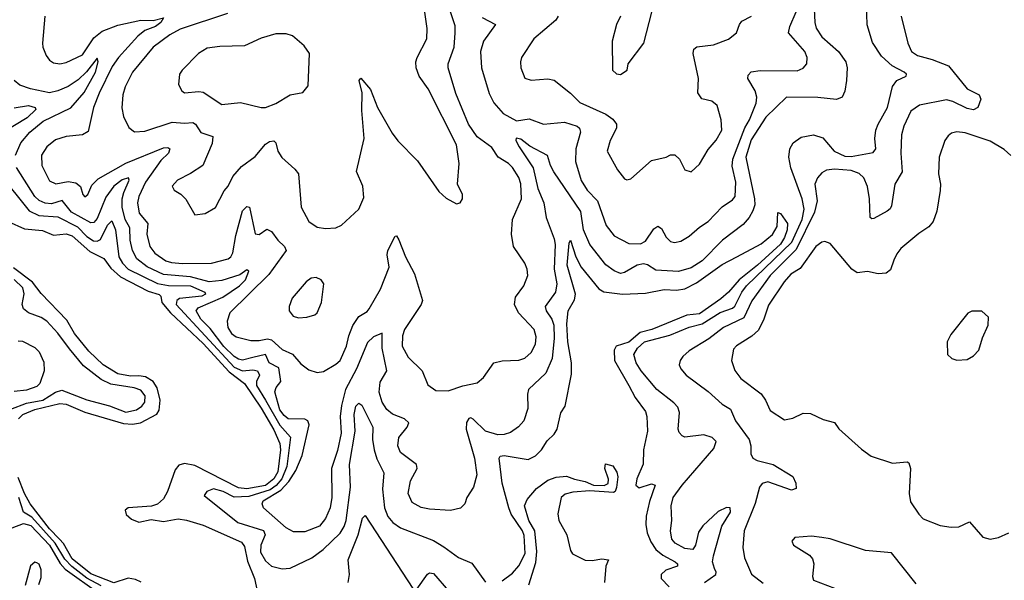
# Model space of a CAD drawing. Extents: x 2057697 to 2160550, y 827490 to 1016834.
# Tile 40 of 256: x 2064322 to 2069063, y 891036 to 893738. Entities that reach past the tile are written whole.
import ezdxf

# ---------------------------------------------------------------- set-up
doc = ezdxf.new("R2010")
doc.units = 0

msp = doc.modelspace()

# ---------------------------------------------------------------- linework, layer by layer
at = {"layer": '0CON20XD'}
for points in [[(2068137.3, 893987.3), (2068150.7, 893725), (2068157.1, 893697.1), (2068184.4, 893654.4), (2068264.7, 893585), (2068300, 893535), (2068306, 893505), (2068303.4, 893445), (2068295, 893393.3), (2068283.1, 893365), (2068255, 893353.9), (2068165, 893362.8), (2068015, 893363.8), (2067915, 893267.4), (2067845, 893159.2), (2067818.8, 893075), (2067860.5, 892875), (2067861.3, 892845), (2067852.6, 892817.4), (2067834.8, 892785.2), (2067805, 892751.5), (2067706.2, 892675), (2067608.8, 892575), (2067555, 892542.5), (2067495, 892524.2), (2067385, 892530.6), (2067345, 892556.2), (2067325, 892560.8), (2067294.8, 892555.2), (2067235, 892518.9), (2067215.4, 892515.4), (2067185, 892527.7), (2067145, 892557.3), (2067067.6, 892655), (2067037.5, 892725), (2067024, 892814), (2066894.5, 893005), (2066877.9, 893035), (2066863.4, 893083.4), (2066778.4, 893128.4), (2066735, 893161.8), (2066712.7, 893167.3), (2066710.9, 893155), (2066726.9, 893125), (2066794.6, 893024.6), (2066816.3, 892925), (2066846.2, 892855), (2066857.6, 892785), (2066895, 892682), (2066900, 892655), (2066895.7, 892535.7), (2066908.3, 892465), (2066902.2, 892425), (2066851.8, 892355), (2066856.5, 892335), (2066885.1, 892295.1), (2066893.4, 892265), (2066896.2, 892203.8), (2066885.6, 892104.4), (2066855.7, 892034.3), (2066772.2, 891955), (2066767, 891933), (2066768.6, 891865), (2066749.7, 891805), (2066724.1, 891775.9), (2066685, 891748.1), (2066655, 891738.4), (2066625, 891737.8), (2066565, 891754.7), (2066505, 891813.6), (2066495, 891819.5), (2066485, 891816.7), (2066473.3, 891796.7), (2066471.9, 891765), (2066511.4, 891625), (2066522.7, 891545), (2066506.4, 891485), (2066475.8, 891435), (2066466.2, 891405), (2066445, 891383.8), (2066396.8, 891373.2), (2066295, 891378.5), (2066255, 891387.7), (2066211.9, 891411.9), (2066192.9, 891455), (2066204.1, 891515.9), (2066235.6, 891575), (2066232.1, 891595), (2066155, 891652.5), (2066142.3, 891685), (2066146.9, 891725), (2066187.3, 891775), (2066195.5, 891795), (2066175.6, 891815), (2066117.4, 891837.4), (2066089.9, 891859.9), (2066067.6, 891895), (2066053.6, 891943.6), (2066058.1, 891991.9), (2066089.7, 892045), (2066067.6, 892155), (2066067.9, 892227.9), (2066025, 892210), (2065997.3, 892182.7), (2065943.7, 892055), (2065891.3, 891955), (2065870.9, 891879.1), (2065864.8, 891825), (2065869.3, 891745), (2065851.5, 891661.5)], [(2067619.5, 891025), (2067674.5, 891065), (2067676.2, 891075), (2067666.9, 891093.1), (2067657.8, 891125), (2067662.5, 891155), (2067702.8, 891297.2), (2067744.5, 891365), (2067743.8, 891385), (2067725, 891387.5), (2067685, 891367.8), (2067611.1, 891298.9), (2067591, 891269), (2067576.7, 891205), (2067563.3, 891185), (2067525, 891189.2), (2067477.8, 891215), (2067462.7, 891235), (2067456.4, 891275), (2067462.3, 891325), (2067458.2, 891395), (2067469.1, 891435), (2067511.5, 891495), (2067665, 891672.2), (2067675.5, 891705), (2067656, 891725), (2067616.8, 891736.8), (2067525, 891725.8), (2067512.1, 891732.1), (2067498.1, 891748.1), (2067493.1, 891765), (2067498.5, 891845), (2067490.9, 891870.8), (2067472.3, 891892.3), (2067390.4, 891955), (2067315, 892045.4), (2067291.2, 892085), (2067279.1, 892125), (2067296.4, 892155), (2067331.1, 892185), (2067452.3, 892217.7), (2067545, 892255.9), (2067607.9, 892272.1), (2067695, 892326.7), (2067755, 892347.9), (2067765, 892356.6), (2067798.7, 892425), (2067822.3, 892455), (2068039.4, 892665), (2068089.2, 892775), (2068098.7, 892825), (2068090.2, 892875), (2068035, 893024), (2068026, 893075), (2068031.1, 893115), (2068045.9, 893144.1), (2068085, 893171.8), (2068145, 893183.2), (2068189, 893169), (2068244.2, 893104.2), (2068295, 893079.9), (2068325, 893079), (2068431.9, 893098.1), (2068443.8, 893116.2), (2068440.3, 893165), (2068444.8, 893205), (2068455.6, 893235), (2068501.3, 893315), (2068524.1, 893415.9), (2068545, 893445.4), (2068590, 893465), (2068591.9, 893475), (2068580.5, 893485), (2068523.9, 893515), (2068471.7, 893561.7), (2068428.1, 893628.1), (2068403.6, 893713.7), (2068398.3, 893868.3)], [(2064442.5, 893755), (2064432.5, 893625), (2064432.9, 893605), (2064448.6, 893565), (2064465, 893542.5), (2064485, 893530.6), (2064515, 893525.7), (2064545, 893531.1), (2064625, 893569.2), (2064678.9, 893651.1), (2064718.3, 893681.7), (2064795, 893711.9), (2064905, 893736.2), (2064965, 893734.1), (2065015, 893746.2), (2065001.2, 893725), (2064975.4, 893705), (2064925, 893685.7), (2064891.5, 893658.5), (2064798.4, 893555), (2064767.9, 893512.1), (2064705, 893384.5), (2064677.6, 893315), (2064651.2, 893198.8), (2064625, 893182.5), (2064545, 893175.5), (2064495, 893158.2), (2064452.2, 893125), (2064427.3, 893085), (2064427.7, 893035), (2064465, 892960.5), (2064496.6, 892946.6), (2064555, 892957.6), (2064592.1, 892952.1), (2064614.7, 892934.7), (2064625.8, 892895), (2064635, 892884.3), (2064650.6, 892895), (2064669.3, 892940.7), (2064699, 892971), (2064833.6, 893046.4)], [(2065322.5, 893767.5), (2065095, 893692.5), (2065044.8, 893665.2), (2064965, 893604.6), (2064865, 893485.6), (2064830.4, 893415), (2064818.9, 893375), (2064813.2, 893313.2), (2064821.1, 893271.1), (2064847.6, 893217.6), (2064875, 893198.1), (2064925, 893201.2), (2065056.1, 893243.9), (2065115, 893238.7), (2065155, 893243.1), (2065169.1, 893235), (2065194.2, 893194.2), (2065252.5, 893175), (2065249.3, 893140.7), (2065204, 893035), (2065145, 892996), (2065081.2, 892965), (2065056.2, 892935), (2065065, 892916.7), (2065097.3, 892897.3), (2065122.3, 892872.3), (2065165, 892796.7), (2065215, 892804), (2065265, 892833.3), (2065306.8, 892913.2), (2065325, 892936.2), (2065347.9, 892982.1), (2065390.2, 893029.8), (2065455, 893079.2), (2065505, 893138.5), (2065525, 893151.5), (2065545, 893154.2), (2065554.5, 893144.5), (2065564.6, 893105), (2065584.1, 893074.1), (2065647.5, 893017.5), (2065664.4, 892995), (2065677.1, 892835), (2065715, 892766), (2065755, 892737.5), (2065795, 892730.8), (2065845, 892734), (2065871.7, 892748.3), (2065955.4, 892824.6), (2065979.7, 892880.3), (2065974.5, 892935), (2065943.4, 893006.6), (2065981.1, 893165), (2065969.1, 893300.9), (2065971.8, 893385), (2065956.7, 893445), (2065965, 893456), (2066011.5, 893401.5), (2066044.5, 893315), (2066115, 893190.8), (2066143.5, 893153.5), (2066237.4, 893057.4), (2066340.5, 892910.5), (2066375, 892877.5), (2066425, 892850), (2066442.5, 892855), (2066453.8, 892875), (2066453.8, 892895), (2066430.8, 892945), (2066437.5, 893045), (2066425.4, 893135), (2066289.1, 893405), (2066245.5, 893465), (2066230.5, 893505), (2066229.5, 893535), (2066235.6, 893555), (2066283.1, 893645), (2066284.3, 893695), (2066271.9, 893785)], [(2064833.6, 893046.4), (2065015, 893119.5), (2065035, 893121.2), (2065044.4, 893115), (2065038.2, 893095), (2065001.1, 893058.9), (2064927.5, 892955), (2064895.8, 892885), (2064889.2, 892855), (2064897.5, 892805), (2064939.1, 892755), (2064933.9, 892705), (2064948.9, 892645), (2064973, 892613), (2065025.5, 892575), (2065053, 892567), (2065106.5, 892563.5), (2065245, 892563.9), (2065325.6, 892585), (2065337.9, 892595), (2065347.5, 892615), (2065361.9, 892698.1), (2065395, 892817.5), (2065415, 892838.2), (2065429.2, 892835), (2065455, 892706), (2065475, 892703.1), (2065512, 892728), (2065535, 892717.5), (2065564.7, 892675), (2065597.3, 892645), (2065604.6, 892625), (2065520.8, 892509.2), (2065334.5, 892325), (2065320.5, 892285), (2065323.6, 892255), (2065342.2, 892225), (2065365, 892209.1), (2065435, 892192.2), (2065475, 892191.1), (2065515, 892199.2), (2065535, 892195.2), (2065585, 892148.2), (2065636.2, 892126.2), (2065675, 892079.5), (2065715, 892051.1), (2065755, 892038.1), (2065785, 892043.1), (2065845, 892077.3), (2065865, 892095.6), (2065895, 892164.2), (2065906.9, 892215), (2065926.6, 892263.4), (2065955, 892307.5), (2065995, 892331.2), (2066005, 892343.8), (2066058.6, 892438.6), (2066101.5, 892545), (2066091.9, 892605), (2066094.3, 892625), (2066130, 892695), (2066136.4, 892696.4), (2066147.7, 892677.7), (2066180, 892595), (2066223.7, 892513.7), (2066261.4, 892385), (2066255.6, 892365), (2066174.7, 892245), (2066164.7, 892214.7), (2066163.9, 892165), (2066191.9, 892111.9), (2066259.4, 892045), (2066287.7, 891977.7), (2066325, 891950.8), (2066385, 891948.6), (2066455, 891973.6), (2066525, 891988.1), (2066556, 892014), (2066605, 892083.5), (2066645, 892094.1), (2066725, 892096.7), (2066753.7, 892106.3), (2066785, 892134.5), (2066805.3, 892175), (2066808.8, 892208.8), (2066798.7, 892245), (2066724.6, 892325), (2066704.6, 892365.4), (2066709.3, 892400.7), (2066748.9, 892455), (2066768.1, 892505), (2066765.6, 892535), (2066754.5, 892564.5), (2066700, 892645), (2066689.4, 892705), (2066695.6, 892775), (2066738.2, 892875), (2066735, 892946.2), (2066725, 892977.1), (2066695, 893025.5), (2066675, 893045.4), (2066625.3, 893075.3), (2066595, 893121.8), (2066525, 893173.1), (2066482.7, 893235), (2066422.2, 893382.2), (2066385.8, 893505), (2066385.8, 893525), (2066414.4, 893605), (2066418.5, 893675), (2066418.6, 893708.6), (2066393, 893785)], [(2066548.8, 893748.8), (2066613.3, 893715), (2066555.4, 893635), (2066540.8, 893585), (2066546.1, 893505), (2066582, 893382), (2066605, 893336.9), (2066650.5, 893285), (2066715, 893250), (2066775, 893259.6), (2066845, 893233.8), (2066945, 893244.7), (2067006.5, 893225), (2067018.2, 893215), (2067022.5, 893195), (2067000.3, 893115), (2066998.2, 893055), (2067025, 892962.2), (2067055, 892916.2), (2067104.5, 892864.5), (2067146.1, 892746.1), (2067185, 892696.1), (2067255, 892660), (2067311.5, 892658.5), (2067335, 892671.2), (2067375, 892730), (2067395, 892743.1), (2067411.8, 892731.8), (2067435, 892689.4), (2067455, 892668.5), (2067475, 892663.6), (2067505, 892670.9), (2067545, 892694.5), (2067595, 892737.9), (2067636.9, 892765), (2067705, 892835.6), (2067755, 892869.6), (2067766.9, 892885), (2067769.7, 892955), (2067752.6, 893032.6), (2067756, 893065), (2067813.1, 893216.9), (2067835.5, 893255), (2067867.5, 893335), (2067871.8, 893365), (2067863.1, 893395), (2067828.6, 893455), (2067829.2, 893470.8), (2067843.5, 893486.5), (2067887.8, 893492.2), (2068065, 893491.5), (2068095, 893504.3), (2068112.9, 893525), (2068114.4, 893555), (2068102.5, 893585), (2068024.4, 893675), (2068030, 893705), (2068061.5, 893775)], [(2066915.6, 893755), (2066903.5, 893735), (2066797.1, 893645), (2066738.6, 893555), (2066732.9, 893535), (2066735.7, 893505.7), (2066755, 893456.2), (2066785, 893446.9), (2066865, 893452.2), (2066895, 893445.8), (2066975, 893383.1), (2067019.1, 893339.2), (2067145, 893282.7), (2067178.8, 893258.8), (2067195.5, 893235), (2067196.4, 893215), (2067165.7, 893155), (2067150.8, 893105), (2067200, 893015), (2067235, 892971.2), (2067245, 892966.2), (2067265, 892971.2), (2067365, 893059.2), (2067434.2, 893075.8), (2067455, 893086), (2067477.1, 893087.1), (2067498.8, 893065), (2067525, 893013.8), (2067555, 893004), (2067595, 893041.2), (2067637.3, 893112.7), (2067675, 893157.1), (2067703.5, 893205), (2067700.4, 893255), (2067680, 893325), (2067655.5, 893345.5), (2067606.8, 893356.8), (2067588, 893385), (2067590.6, 893455), (2067564.5, 893575.5), (2067568, 893595), (2067582.5, 893607.5), (2067663, 893617), (2067735.3, 893644.7), (2067774, 893675), (2067788, 893715), (2067800, 893730), (2067845.8, 893755)], [(2067215.8, 893755), (2067195.6, 893714.4), (2067174.1, 893634.1), (2067176.2, 893495), (2067195, 893476.7), (2067215, 893473.8)], [(2067215, 893473.8), (2067247.5, 893495), (2067252.5, 893525), (2067327.5, 893625), (2067365.9, 893774.1)], [(2068566.7, 893755), (2068598.9, 893625), (2068615.7, 893585), (2068644.6, 893564.6), (2068716.3, 893546.3), (2068794.8, 893514.8), (2068883.8, 893405), (2068941.5, 893375), (2068950.3, 893355), (2068935.8, 893314.2), (2068915, 893303), (2068885, 893309.5), (2068815, 893343.5), (2068785, 893351.6), (2068655, 893326.5), (2068613.8, 893296.2), (2068578.9, 893225), (2068567.4, 893182.6), (2068564.6, 893095.4), (2068571.2, 893005), (2068535.4, 892945), (2068519.2, 892840.8), (2068513.8, 892826.2), (2068499.2, 892815), (2068435, 892779.2), (2068425, 892778), (2068418, 892785), (2068414.7, 892875), (2068404.3, 892934.3), (2068386.8, 892975), (2068365, 892996.9), (2068325, 893010.3), (2068245, 893018.2), (2068207.6, 893012.4), (2068185, 893000), (2068163.6, 892976.4), (2068151.6, 892945), (2068161.6, 892865), (2068149.3, 892810.7), (2068060.3, 892629.7), (2067935.4, 892505), (2067846.9, 892383.1), (2067809.5, 892300.5), (2067711.2, 892255), (2067640.1, 892199.9), (2067545, 892141.5), (2067515.6, 892115), (2067503.1, 892095), (2067498.1, 892075), (2067505.7, 892055), (2067530.8, 892025), (2067636.4, 891946.4), (2067705.3, 891885.3), (2067745, 891860.6), (2067768.5, 891805), (2067834.5, 891715), (2067842.5, 891685), (2067841.9, 891645), (2067852, 891625), (2067873.5, 891613.5), (2067949.4, 891595), (2068045, 891536), (2068059.2, 891505), (2068060.5, 891479.5), (2068038.7, 891471.3), (2067925, 891511.5), (2067896.4, 891503.6), (2067884.3, 891485.7), (2067862.8, 891407.2), (2067810.4, 891275), (2067804.6, 891195), (2067812.3, 891145), (2067845.8, 891065.8), (2067902, 891022)], [(2065505, 893314.3), (2065555, 893334.5), (2065625, 893375.7), (2065685, 893386.7), (2065711.7, 893418.3), (2065717.1, 893575), (2065692.1, 893612.1), (2065635, 893659.4), (2065605, 893670), (2065555, 893670), (2065485, 893648.6), (2065405, 893611.1), (2065285, 893608.5), (2065225, 893600), (2065182.9, 893575), (2065104, 893495), (2065091.2, 893475), (2065086.2, 893425), (2065102, 893395), (2065115, 893386), (2065185, 893392.5), (2065205, 893388.6), (2065295, 893328.6), (2065385, 893339.1), (2065485, 893314.3), (2065505, 893314.3)], [(2064301.4, 893085), (2064327.6, 893145), (2064370, 893195), (2064435, 893248.9), (2064567.4, 893312.6), (2064632.4, 893387.6), (2064686.5, 893485), (2064699.6, 893535), (2064695, 893552), (2064643.8, 893486.2), (2064602.7, 893447.3), (2064555, 893416), (2064505, 893394.4), (2064465, 893385.8), (2064374.4, 893404.4), (2064322, 893422), (2064295.3, 893445.3)], [(2064295, 893312.5), (2064365, 893323.9), (2064397.1, 893315), (2064399.1, 893305), (2064357.4, 893265), (2064243.8, 893195)], [(2069095, 893083.1), (2069063, 893113), (2068995, 893152.7), (2068875, 893192.7), (2068835, 893196.7), (2068809.3, 893190.7), (2068792.2, 893177.8), (2068777.1, 893155), (2068749.5, 893075), (2068747.1, 892995), (2068755.4, 892945), (2068753.8, 892915), (2068737.9, 892815), (2068720, 892765), (2068700.3, 892739.7), (2068652.1, 892707.9), (2068565.4, 892634.6), (2068545, 892610), (2068531.5, 892578.5), (2068515, 892532.5), (2068495, 892516.5), (2068455, 892512.5), (2068405, 892524.4), (2068355, 892518.1), (2068329.4, 892535), (2068225, 892660), (2068198.3, 892668.3), (2068183.8, 892665), (2068155, 892644.3), (2068080.4, 892539.6), (2068035, 892511.3), (2068002.5, 892475), (2067928.2, 892361.8), (2067905.8, 892295), (2067879, 892241), (2067848, 892212), (2067773.1, 892166.9), (2067759.8, 892150.2), (2067749.1, 892095), (2067765, 892048), (2067795, 892008.6), (2067891.9, 891935), (2067913.1, 891905), (2067935, 891854.3), (2068005, 891808.8), (2068045, 891817.5), (2068095, 891842.2), (2068129.5, 891839.5), (2068190.7, 891810.7), (2068245, 891797.5), (2068266.8, 891766.8), (2068375, 891668.8), (2068422.5, 891635), (2068525, 891601.2), (2068595, 891607.5), (2068603, 891603), (2068611.2, 891575), (2068605.7, 891455), (2068611.4, 891415), (2068650.8, 891355), (2068672.8, 891332.8), (2068755, 891300.6), (2068807.3, 891292.7), (2068845, 891294.4), (2068895, 891318), (2068960, 891245), (2068995, 891233.8), (2069035, 891242), (2069085.7, 891264.3)], [(2064223.2, 892995), (2064366.8, 892816.8), (2064414.4, 892794.4), (2064505, 892787.1), (2064599.8, 892739.8), (2064645, 892692.9), (2064677.2, 892672.8)], [(2065851.5, 891661.5), (2065822.8, 891575), (2065825.3, 891435), (2065817.2, 891385), (2065795, 891334.4), (2065765, 891298), (2065695, 891270.4), (2065639.6, 891269.6), (2065605, 891289.1), (2065495.5, 891385), (2065489.7, 891405), (2065495, 891419.6), (2065578.9, 891471.1), (2065617.6, 891512.4), (2065651.3, 891565), (2065682.6, 891637.4), (2065715.8, 891785), (2065709.6, 891805), (2065695, 891813.5), (2065615, 891815.2), (2065595, 891830.4), (2065575, 891858.4), (2065551.1, 891945), (2065556.1, 891965), (2065578.8, 891995), (2065569.6, 892059.6), (2065523.9, 892083.9), (2065505, 892123.9), (2065445, 892109.5), (2065395, 892097.9), (2065375, 892101.7), (2065355, 892115.5), (2065305, 892163.4), (2065239.2, 892249.2), (2065194.9, 892295), (2065171.9, 892335), (2065181, 892349), (2065299.7, 892400.3), (2065380, 892455), (2065409.2, 892485), (2065425, 892526.7), (2065415, 892532), (2065381.5, 892508.5), (2065295, 892481.7), (2065235, 892475.1), (2065145, 892498), (2065015, 892510), (2064935, 892546.3), (2064885.3, 892585), (2064864.8, 892625), (2064853.4, 892675), (2064851.9, 892735), (2064830.2, 892775), (2064815.8, 892835), (2064816, 892875), (2064823.7, 892905), (2064849.1, 892965), (2064845.6, 892975), (2064815, 892966.3), (2064775, 892934.8), (2064737, 892883), (2064695, 892779.6), (2064678.9, 892761.1), (2064665, 892759.2), (2064570.7, 892810.7), (2064526.3, 892866.3), (2064475, 892850), (2064445, 892854.1), (2064415, 892866.5), (2064395, 892885.3), (2064306.2, 893025)], [(2066645, 891033.8), (2066695, 891070.4), (2066725, 891105.4), (2066755.5, 891165), (2066751.7, 891251.7), (2066743.8, 891275), (2066689.2, 891355), (2066677.1, 891385), (2066644.6, 891504.6), (2066630, 891625), (2066636.2, 891635), (2066655, 891637.8), (2066770.9, 891619.1), (2066805, 891635.8), (2066835.3, 891664.7), (2066862.1, 891707.9), (2066895, 891740.6), (2066910, 891765), (2066927.4, 891842.6), (2066948.8, 891875), (2066979, 892029), (2066979.2, 892085), (2066961.5, 892185), (2066957, 892273), (2066963.2, 892335), (2066992.8, 892387.2), (2066997.8, 892415), (2066957.5, 892555), (2066968.3, 892661.7), (2066975, 892676), (2067000, 892595), (2067025.9, 892545), (2067110.6, 892440.6), (2067135, 892425.8), (2067225, 892415.6), (2067335, 892419.3), (2067425, 892437.2), (2067485, 892433.9), (2067525, 892441.6), (2067580.8, 892469.2), (2067705, 892557.5), (2067775.6, 892595), (2067892.4, 892657.6), (2067947.7, 892702.3), (2067968.7, 892741.3), (2067972, 892808), (2067985, 892803.8), (2068018.8, 892755), (2068017.7, 892725), (2068005, 892688.1), (2067985, 892655.8), (2067874.7, 892555), (2067786.2, 892483.8), (2067735, 892424.3), (2067697.7, 892392.3), (2067595, 892319.7), (2067535, 892313.8), (2067365.1, 892244.9), (2067309.1, 892230.9), (2067255, 892183.1), (2067194.8, 892165), (2067184.5, 892145), (2067186.4, 892095), (2067255.6, 891974.4), (2067285, 891917.5), (2067335, 891849.2), (2067341.2, 891825), (2067344.8, 891754.8), (2067325.8, 891665), (2067324.4, 891595.6), (2067294, 891525), (2067289.6, 891495), (2067305, 891481.5), (2067365, 891501.1), (2067382.5, 891495), (2067354, 891416), (2067338.2, 891345), (2067336.6, 891305), (2067343.7, 891265), (2067361.4, 891221.4), (2067385.2, 891185), (2067418.1, 891158.1), (2067478.2, 891125), (2067489.5, 891115), (2067489.2, 891105), (2067432.9, 891085), (2067411.3, 891065), (2067410.4, 891045), (2067448.6, 891005)], [(2064265.9, 892765.9), (2064345, 892730), (2064431.7, 892721.7), (2064485, 892700), (2064545, 892705.2), (2064575, 892696.3), (2064660.3, 892620.3), (2064726.9, 892586.9), (2064760.6, 892540.6), (2064808, 892498), (2064940.2, 892430.2), (2064993.4, 892413.4), (2065001.2, 892405), (2065006.5, 892375), (2065048.8, 892325), (2065205, 892177.9), (2065330.8, 892040.8), (2065405, 891985.3), (2065485, 891865.7), (2065545, 891761.6), (2065574.1, 891695), (2065577.4, 891665), (2065565, 891559.2), (2065545, 891525.7), (2065505, 891492.5), (2065415, 891477.1), (2065375, 891481.9), (2065165, 891589.6), (2065115, 891599.6), (2065088.6, 891591.4), (2065071.2, 891568.8), (2065033.4, 891465), (2065015, 891429.2), (2064985, 891403), (2064956.3, 891393.7), (2064844.1, 891385.9), (2064829.3, 891375), (2064833.9, 891353.8), (2064860.6, 891330.6), (2064895, 891316.9), (2064955, 891329.7), (2065015, 891320), (2065085, 891332.4), (2065125, 891325.7), (2065205, 891302.4), (2065389.5, 891219.5), (2065405, 891199.2), (2065418.3, 891128.3), (2065452, 891045), (2065465.5, 890985.5)], [(2064677.2, 892672.8), (2064695, 892670.2), (2064710.9, 892679.1), (2064745, 892748.2), (2064765, 892768.9), (2064784, 892725), (2064800, 892595), (2064816.2, 892565), (2064844.8, 892535), (2064985, 892465.8), (2065037.7, 892457.7), (2065145, 892455.5), (2065212.7, 892425), (2065217.3, 892415), (2065198.6, 892405), (2065092.2, 892395), (2065078.1, 892385), (2065076, 892365), (2065355, 892064.1), (2065395, 892045.1), (2065445, 892050.9), (2065466.7, 892045), (2065476.1, 892025), (2065462.6, 891995), (2065463, 891975), (2065506.2, 891903.8), (2065575, 891784.5), (2065625.8, 891725.8), (2065608.2, 891585), (2065584.8, 891525.2), (2065556.5, 891493.5), (2065527.6, 891472.4), (2065425, 891440.9), (2065355, 891437.5), (2065301.1, 891465), (2065255, 891477.5), (2065223.8, 891465), (2065210, 891445), (2065373.1, 891315), (2065495.8, 891275.8), (2065503.5, 891255), (2065483.3, 891205), (2065482.2, 891172.2), (2065505, 891129.4), (2065535, 891104.4), (2065585, 891091.5), (2065625, 891094.5), (2065728.1, 891145), (2065783.8, 891185), (2065865, 891264), (2065884.3, 891295), (2065893.2, 891325), (2065915.2, 891484.8), (2065910.6, 891595), (2065937.9, 891755), (2065932.1, 891835), (2065940.4, 891875), (2065955, 891889.4), (2065970, 891880), (2066022.5, 891775), (2066020.5, 891715), (2066028.6, 891665), (2066041.8, 891621.8), (2066074.7, 891555), (2066068.4, 891475), (2066079.1, 891385), (2066095, 891343.6), (2066118.2, 891315), (2066155, 891289.2), (2066315, 891228.5), (2066365, 891198.4), (2066435, 891146), (2066499.3, 891119.3), (2066565, 891028)], [(2064315.8, 891815), (2064337.7, 891835), (2064395, 891859.6), (2064515, 891888.5), (2064545, 891884.3), (2064635, 891847.2), (2064821.9, 891791.9), (2064865, 891788.3), (2064904.3, 891795.7), (2064983, 891837), (2064993.1, 891856.9), (2064998.5, 891905), (2064983.5, 891963.4), (2064964.1, 891994.2), (2064927.3, 892017.3), (2064895, 892020.9), (2064855, 892020.3), (2064795, 892031.2), (2064724.2, 892075), (2064655, 892140.3), (2064585.9, 892225), (2064549.5, 892289.5), (2064425, 892418.2), (2064383.1, 892473.1), (2064292.5, 892542.5)], [(2064279, 891861), (2064355, 891889.8), (2064433.5, 891905), (2064495, 891942.8), (2064525, 891952), (2064645, 891906.3), (2064755, 891876.5), (2064833.4, 891846.6), (2064885, 891857.7), (2064909.7, 891875), (2064924.8, 891895.2), (2064926.1, 891925), (2064905, 891951.9), (2064873.3, 891963.3), (2064760.7, 891980.7), (2064713.5, 892003.5), (2064629.9, 892069.9), (2064561.4, 892151.4), (2064505, 892228), (2064452.3, 892285), (2064425, 892302.4), (2064365, 892325.9), (2064340, 892345), (2064333.8, 892365), (2064343.9, 892416.1), (2064337.2, 892445), (2064295, 892485.7)], [(2065665, 892300.8), (2065705, 892304), (2065743.9, 892316.1), (2065754.2, 892325.8), (2065775.7, 892375), (2065786.2, 892465), (2065773.9, 892483.9), (2065750, 892495), (2065725, 892492), (2065702, 892475), (2065634.5, 892395.5), (2065618.8, 892355), (2065618.8, 892335), (2065638.8, 892308.8), (2065665, 892300.8)], [(2068835, 892097.5), (2068885, 892100), (2068915, 892117.5), (2068941.2, 892145), (2068958.8, 892205), (2068986.2, 892265), (2068986.7, 892305), (2068955, 892332.5), (2068907, 892333), (2068887, 892323), (2068805, 892220), (2068787.5, 892185), (2068790, 892125), (2068810, 892105), (2068835, 892097.5)], [(2064315, 892190.8), (2064335, 892188.1), (2064395, 892157.5), (2064415, 892137.1), (2064437.6, 892087.6), (2064439.6, 892045), (2064419.5, 891985), (2064405, 891970), (2064355, 891952.8), (2064295, 891945.4)], [(2066773, 891015), (2066807.4, 891122.6), (2066812.8, 891175), (2066802.1, 891275), (2066773, 891325), (2066752.6, 891395), (2066766.1, 891425), (2066810.9, 891479.1), (2066865, 891519.1), (2066905, 891534), (2066955, 891538.8), (2066992.9, 891522.9), (2067045, 891513.1), (2067085, 891494.5), (2067137, 891493), (2067155, 891503.3), (2067157.1, 891522.9), (2067140, 891575), (2067142.7, 891597.3), (2067178.2, 891588.2), (2067197.2, 891557.2), (2067201.5, 891535), (2067196.4, 891483.6), (2067189.5, 891465), (2067180.5, 891459.5), (2067066.9, 891466.9), (2066985, 891461.2), (2066949.3, 891450.7), (2066929.2, 891435), (2066914, 891356), (2066917.3, 891325), (2066956.7, 891255), (2066975, 891180), (2066984.5, 891164.5), (2067045, 891132.9), (2067078.2, 891131.8), (2067125, 891140), (2067156.7, 891135), (2067143.8, 891105), (2067138.1, 891025)], [(2064906.7, 891026.7), (2064880.3, 891040.3), (2064845, 891045.9), (2064775, 891024.9), (2064665, 891068.1), (2064575, 891139.3), (2064533, 891212.9), (2064514.1, 891235), (2064465.5, 891285), (2064372.1, 891405), (2064345, 891454.7), (2064315, 891531.8)], [(2064715, 891010.3), (2064645, 891046.7), (2064572.9, 891102.9), (2064538.8, 891138.8), (2064493.4, 891215), (2064380.6, 891340.6), (2064339.7, 891365), (2064317, 891435)], [(2065904, 891025), (2065909.4, 891065), (2065903.2, 891135), (2065952.1, 891255), (2065972.2, 891335), (2065985, 891348.8), (2066215, 890996.2)], [(2064285, 891288.5), (2064340.7, 891309.3), (2064375, 891301.1), (2064465.3, 891205), (2064517.3, 891117.3), (2064540.4, 891090.4), (2064702.5, 890975)], [(2068638.9, 891018.9), (2068519.5, 891169.5), (2068395, 891180), (2068225, 891236.7), (2068185, 891243.3), (2068135, 891248.8), (2068055, 891242.5), (2068040, 891225), (2068047.5, 891205), (2068125, 891156.7), (2068139.5, 891139.5), (2068146.2, 891115), (2068140, 891055), (2068145, 891037.5), (2068245, 890998.9)], [(2064414.1, 891015.9), (2064425, 891050), (2064425, 891087.5), (2064415, 891113.3), (2064405, 891121.2), (2064395, 891123.8), (2064373.4, 891106.6), (2064348.8, 891011.2)], [(2066235, 890993.8), (2066285, 891066), (2066295, 891072.5), (2066315, 891068.6), (2066386.5, 890985)]]:
    msp.add_lwpolyline(points, dxfattribs=at)

doc.saveas('drawing.dxf')
